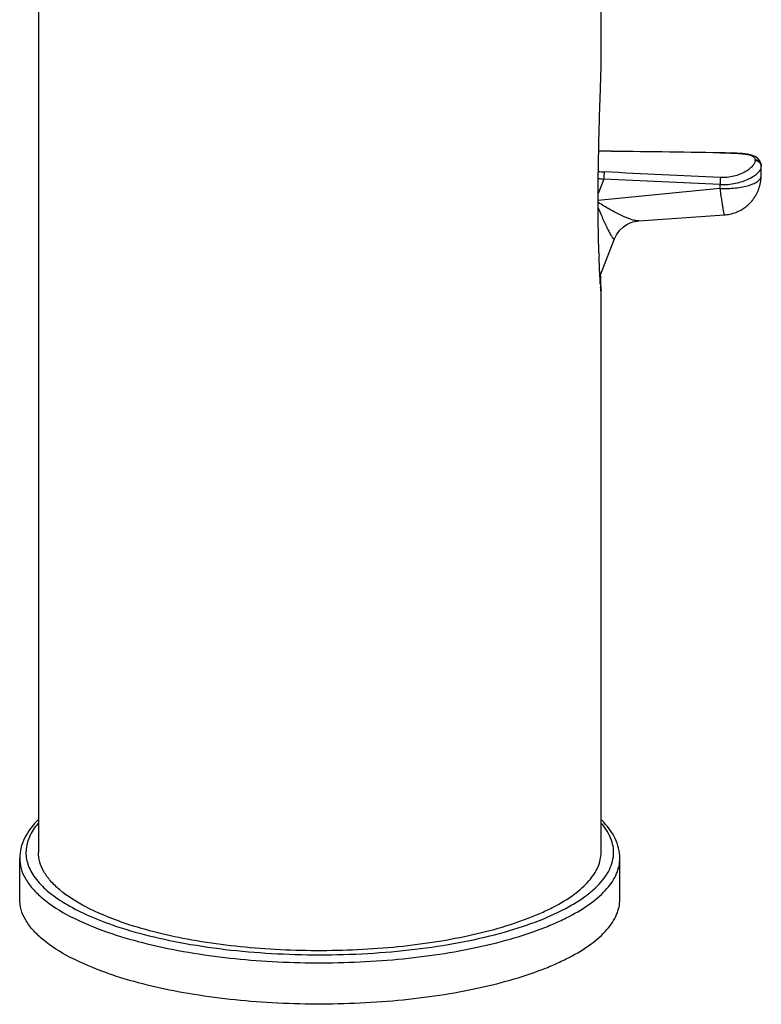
# Model space of a CAD drawing. Header units: millimetres. Extents: x 0 to 841, y 0 to 594.
# Tile 1 of 4: x 190 to 249, y 100 to 179. Entities that reach past the tile are written whole.
import ezdxf

# ---------------------------------------------------------------- set-up
doc = ezdxf.new("R2010")
doc.units = ezdxf.units.MM
doc.header["$LTSCALE"] = 46.255
doc.layers.get('0').update_dxf_attribs({"linetype": 'CONTINUOUS'})

msp = doc.modelspace()

# ---------------------------------------------------------------- linework, layer by layer
at = {"color": 7, "linetype": 'CONTINUOUS'}
for p, q in [((236.16, 175.222), (236.16, 236.626)), ((191.16, 207.96), (191.16, 112.398)), ((248.971, 167.283), (248.971, 167.298)), ((239.175, 162.934), (246.028, 163.415)), ((236.065, 158.474), (237.243, 161.507)), ((235.985, 160.366), (235.983, 160.448)), ((236.16, 112.398), (236.16, 157.328)), ((189.66, 108.649), (189.66, 111.929)), ((237.66, 108.649), (237.66, 111.929))]:
    msp.add_line(p, q, dxfattribs=at)
at = {"color": 9, "linetype": 'CONTINUOUS'}
for p, q in [((236.402, 168.505), (236.4, 168.507)), ((245.698, 168.382), (245.697, 168.383)), ((248.48, 167.766), (248.48, 167.79)), ((236.37, 166.274), (235.926, 165.129)), ((245.66, 165.527), (235.925, 164.567)), ((245.666, 165.843), (245.66, 165.527))]:
    msp.add_line(p, q, dxfattribs=at)
at = {"color": 7, "linetype": 'CONTINUOUS'}
for points in [[(236.4, 168.507), (236.017, 168.508), (235.966, 168.508)], [(248.971, 167.321), (248.942, 167.534), (248.848, 167.744), (248.69, 167.928), (248.475, 168.074), (248.198, 168.185), (247.856, 168.264), (247.456, 168.315), (247.013, 168.346), (246.547, 168.365), (246.086, 168.376), (245.697, 168.383)], [(246.028, 163.415), (246.1, 163.421), (246.227, 163.436), (246.351, 163.455), (246.472, 163.479), (246.59, 163.507), (246.705, 163.538), (246.817, 163.574), (246.926, 163.613), (247.03, 163.655), (247.132, 163.7), (247.23, 163.747), (247.324, 163.797), (247.414, 163.848), (247.501, 163.902), (247.584, 163.956), (247.663, 164.013), (247.739, 164.07), (247.812, 164.128), (247.882, 164.187), (247.948, 164.247), (248.011, 164.307), (248.071, 164.367), (248.128, 164.428), (248.182, 164.489), (248.234, 164.549), (248.282, 164.609), (248.328, 164.669), (248.371, 164.728), (248.413, 164.787), (248.451, 164.846), (248.488, 164.904), (248.523, 164.962), (248.556, 165.019), (248.587, 165.076), (248.616, 165.133), (248.644, 165.188), (248.67, 165.243), (248.694, 165.297), (248.717, 165.351), (248.738, 165.403), (248.758, 165.455), (248.776, 165.505), (248.793, 165.555), (248.809, 165.604), (248.824, 165.652), (248.838, 165.699), (248.85, 165.745), (248.862, 165.791), (248.873, 165.835), (248.883, 165.88), (248.893, 165.924), (248.901, 165.967), (248.909, 166.009), (248.916, 166.051), (248.923, 166.092), (248.928, 166.133), (248.934, 166.173), (248.938, 166.213), (248.942, 166.252), (248.946, 166.29), (248.949, 166.325), (248.951, 166.362), (248.953, 166.397), (248.954, 166.424), (248.956, 166.46), (248.956, 166.49), (248.971, 167.283)], [(237.243, 161.507), (237.395, 161.82), (237.636, 162.157), (237.947, 162.454), (238.307, 162.687), (238.691, 162.844), (239.064, 162.923), (239.175, 162.934)]]:
    msp.add_lwpolyline(points, dxfattribs=at)
at = {"color": 9, "linetype": 'CONTINUOUS'}
for centre, radius, start, end in [((236.134, 147.208), 21.299, 89.27824, 90.45256), ((196.996, -3182.292), 3351.028, 89.167269, 89.326218), ((248.535, 167.298), 0.437, 0.01074, 2.96651), ((236.867, 171.404), 5.154, 259.55732, 264.46981), ((236.578, 170.626), 3.784, 260.28161, 267.33644), ((77.755, -3359.425), 3529.265, 87.273019, 87.424092), ((81.155, -3159.529), 3329.996, 87.167728, 87.327853)]:
    msp.add_arc(centre, radius, start, end, dxfattribs=at)
at = {"color": 7, "linetype": 'CONTINUOUS'}
for centre, radius, start, end in [((193.835, -3374.386), 3543.148, 89.161324, 89.311678), ((336.638, 163.539), 100.702, 181.80544, 181.94374), ((255.632, 159.206), 19.575, 183.98335, 184.6534)]:
    msp.add_arc(centre, radius, start, end, dxfattribs=at)
for points, knots in [([(235.983, 160.448), (235.948, 161.59), (235.913, 163.949), (235.938, 167.569), (236.015, 170.685), (236.095, 173.172), (236.142, 174.399), (236.156, 174.987)], [0, 0, 0, 0, 0.235686, 0.486623, 0.746769, 0.878637, 1, 1, 1, 1]), ([(236.151, 175.245), (236.151, 175.25), (236.153, 175.263), (236.154, 175.276), (236.157, 175.284)], [0, 0, 0, 0, 0.369472, 1, 1, 1, 1]), ([(236.156, 174.987), (236.157, 175.011), (236.159, 175.09), (236.16, 175.168), (236.16, 175.222)], [0, 0, 0, 0, 0.308226, 1, 1, 1, 1]), ([(236.104, 157.846), (236.093, 158.009), (236.046, 158.768), (236.014, 159.527), (235.993, 160.123)], [0, 0, 0, 0, 0.214949, 1, 1, 1, 1]), ([(236.154, 157.684), (236.152, 157.751), (236.142, 158.059), (236.129, 158.368), (236.118, 158.61)], [0, 0, 0, 0, 0.217516, 1, 1, 1, 1]), ([(236.157, 157.328), (236.155, 157.323), (236.142, 157.372), (236.143, 157.402), (236.13, 157.509), (236.125, 157.577), (236.121, 157.618)], [0, 0, 0, 0, 0.050674, 0.254345, 0.580042, 1, 1, 1, 1]), ([(236.16, 157.409), (236.16, 157.426), (236.159, 157.518), (236.157, 157.609), (236.154, 157.684)], [0, 0, 0, 0, 0.189201, 1, 1, 1, 1]), ([(236.16, 157.409), (236.16, 157.39), (236.159, 157.363), (236.16, 157.335), (236.157, 157.328)], [0, 0, 0, 0, 0.694605, 1, 1, 1, 1]), ([(191.149, 115.011), (190.711, 114.579), (190.141, 113.859), (189.729, 112.757), (189.66, 112.202), (189.66, 111.929)], [0, 0, 0, 0, 0.526804, 0.766368, 1, 1, 1, 1]), ([(237.66, 111.929), (237.66, 112.199), (237.593, 112.746), (237.192, 113.833), (236.636, 114.547), (236.208, 114.976)], [0, 0, 0, 0, 0.233869, 0.473653, 1, 1, 1, 1]), ([(197.75, 106.852), (196.793, 107.186), (195.086, 107.886), (193.209, 109.046), (192.134, 110.072), (191.58, 110.825), (191.239, 111.602), (191.16, 112.139), (191.16, 112.398)], [0, 0, 0, 0, 0.334667, 0.607927, 0.722237, 0.823456, 0.914538, 1, 1, 1, 1]), ([(197.75, 106.852), (199.475, 106.251), (203.294, 105.317), (209.373, 104.588), (214.759, 104.499), (219.095, 104.758), (222.221, 105.115), (225.164, 105.625), (227.86, 106.278), (229.912, 106.948), (231.379, 107.553), (232.626, 108.151), (233.946, 108.941), (235.178, 110.011), (235.967, 111.161), (236.16, 112.006), (236.16, 112.398)], [0, 0, 0, 0, 0.132467, 0.283959, 0.443456, 0.522471, 0.598983, 0.671578, 0.738968, 0.800053, 0.827965, 0.854014, 0.900341, 0.93917, 0.971556, 1, 1, 1, 1]), ([(196.69, 102.733), (195.669, 103.089), (193.848, 103.836), (191.845, 105.074), (190.699, 106.168), (190.108, 106.971), (189.744, 107.8), (189.66, 108.373), (189.66, 108.649)], [0, 0, 0, 0, 0.334667, 0.607927, 0.722237, 0.823456, 0.914538, 1, 1, 1, 1]), ([(196.69, 102.733), (198.529, 102.092), (202.603, 101.095), (209.087, 100.319), (214.832, 100.223), (219.458, 100.5), (222.792, 100.88), (225.931, 101.424), (228.806, 102.121), (230.995, 102.836), (232.56, 103.481), (233.89, 104.119), (235.298, 104.962), (236.613, 106.103), (237.454, 107.33), (237.66, 108.231), (237.66, 108.649)], [0, 0, 0, 0, 0.132467, 0.283959, 0.443456, 0.522471, 0.598983, 0.671578, 0.738968, 0.800053, 0.827965, 0.854014, 0.900341, 0.93917, 0.971556, 1, 1, 1, 1])]:
    msp.add_open_spline(points, degree=3, knots=knots, dxfattribs=at)
at = {"color": 9, "linetype": 'CONTINUOUS'}
for points, knots in [([(245.698, 168.382), (245.882, 168.38), (246.244, 168.373), (246.767, 168.358), (247.245, 168.334), (247.661, 168.292), (247.96, 168.234), (248.156, 168.167), (248.271, 168.111), (248.363, 168.046), (248.431, 167.97), (248.472, 167.883), (248.48, 167.821), (248.48, 167.79)], [0, 0, 0, 0, 0.184326, 0.361307, 0.522659, 0.662639, 0.778074, 0.82635, 0.86861, 0.90554, 0.938396, 0.969105, 1, 1, 1, 1]), ([(245.666, 165.843), (245.878, 165.834), (246.298, 165.841), (246.909, 165.927), (247.474, 166.078), (247.971, 166.28), (248.384, 166.514), (248.659, 166.733), (248.82, 166.913), (248.924, 167.07), (248.97, 167.201), (248.971, 167.283)], [0, 0, 0, 0, 0.166006, 0.32815, 0.481857, 0.622888, 0.747408, 0.852174, 0.896594, 0.935702, 1, 1, 1, 1]), ([(248.48, 167.766), (248.48, 167.694), (248.446, 167.579), (248.363, 167.437), (248.235, 167.273), (248.013, 167.068), (247.674, 166.843), (247.257, 166.643), (246.601, 166.433), (246.061, 166.381), (245.698, 166.399)], [0, 0, 0, 0, 0.06523, 0.104595, 0.149037, 0.25326, 0.376812, 0.517039, 0.67064, 1, 1, 1, 1]), ([(248.971, 167.321), (248.971, 167.382), (248.945, 167.505), (248.835, 167.66), (248.672, 167.763), (248.544, 167.789), (248.48, 167.79)], [0, 0, 0, 0, 0.242736, 0.489691, 0.742676, 1, 1, 1, 1]), ([(248.48, 167.766), (248.542, 167.765), (248.666, 167.741), (248.826, 167.643), (248.937, 167.497), (248.968, 167.379), (248.971, 167.32)], [0, 0, 0, 0, 0.257336, 0.510402, 0.757458, 1, 1, 1, 1]), ([(236.402, 166.846), (236.394, 166.761), (236.383, 166.57), (236.374, 166.379), (236.37, 166.274)], [0, 0, 0, 0, 0.447892, 1, 1, 1, 1]), ([(245.66, 165.527), (245.871, 165.521), (246.287, 165.521), (246.893, 165.563), (247.456, 165.644), (247.953, 165.761), (248.314, 165.889), (248.552, 166.01), (248.694, 166.102), (248.807, 166.198), (248.891, 166.3), (248.943, 166.406), (248.956, 166.48), (248.957, 166.515)], [0, 0, 0, 0, 0.174034, 0.34307, 0.501164, 0.642991, 0.764308, 0.816458, 0.86276, 0.903417, 0.939003, 0.970625, 1, 1, 1, 1]), ([(245.698, 166.399), (245.69, 166.315), (245.679, 166.13), (245.67, 165.945), (245.666, 165.843)], [0, 0, 0, 0, 0.454915, 1, 1, 1, 1]), ([(245.66, 165.527), (245.679, 165.379), (245.716, 165.093), (245.773, 164.685), (245.827, 164.323), (245.878, 164.014), (245.918, 163.794), (245.948, 163.65), (245.967, 163.568), (245.984, 163.503), (246, 163.456), (246.011, 163.429), (246.023, 163.415), (246.028, 163.415)], [0, 0, 0, 0, 0.209131, 0.401878, 0.573595, 0.720247, 0.838354, 0.885821, 0.925189, 0.956255, 0.978908, 0.993197, 1, 1, 1, 1]), ([(239.175, 162.934), (239.132, 162.931), (239.039, 162.934), (238.83, 162.967), (238.534, 163.052), (238.15, 163.199), (237.735, 163.386), (237.298, 163.605), (236.687, 163.936), (236.23, 164.209), (235.926, 164.4)], [0, 0, 0, 0, 0.035659, 0.077397, 0.176517, 0.292141, 0.419886, 0.556573, 0.699907, 1, 1, 1, 1]), ([(235.926, 163.976), (235.994, 163.81), (236.128, 163.488), (236.299, 163.094), (236.434, 162.795), (236.532, 162.584), (236.627, 162.385), (236.72, 162.198), (236.809, 162.027), (236.893, 161.872), (236.973, 161.738), (237.045, 161.628), (237.101, 161.554), (237.144, 161.51), (237.173, 161.486), (237.207, 161.47), (237.234, 161.486), (237.24, 161.499), (237.243, 161.507)], [0, 0, 0, 0, 0.186266, 0.363206, 0.447404, 0.528237, 0.605223, 0.677782, 0.745213, 0.806665, 0.861106, 0.907317, 0.943943, 0.958272, 0.969821, 0.985255, 0.991741, 1, 1, 1, 1]), ([(191.118, 114.713), (190.845, 114.389), (190.391, 113.716), (190.088, 112.561), (190.262, 111.393), (190.884, 110.283), (191.902, 109.24), (193.294, 108.263), (195.039, 107.362), (196.342, 106.85), (197.043, 106.606)], [0, 0, 0, 0, 0.105618, 0.199137, 0.291054, 0.392471, 0.511325, 0.651641, 0.814746, 1, 1, 1, 1]), ([(197.043, 106.606), (198.014, 106.267), (200.094, 105.664), (204.648, 104.734), (210.825, 104.125), (217.14, 104.209), (222.115, 104.716), (225.579, 105.296), (228.722, 106.063), (231.463, 106.996), (233.435, 107.927), (234.735, 108.752), (235.734, 109.535), (236.68, 110.563), (237.164, 111.784), (237.169, 112.725), (236.945, 113.676), (236.533, 114.322), (236.201, 114.714)], [0, 0, 0, 0, 0.067437, 0.141803, 0.304581, 0.473413, 0.555114, 0.632405, 0.703556, 0.767111, 0.822019, 0.846087, 0.867904, 0.905243, 0.936439, 0.951225, 0.96635, 1, 1, 1, 1]), ([(189.66, 111.929), (189.66, 111.653), (189.744, 111.08), (190.108, 110.251), (190.699, 109.449), (191.846, 108.355), (193.848, 107.117), (195.669, 106.37), (196.69, 106.014)], [0, 0, 0, 0, 0.085461, 0.176546, 0.277755, 0.392081, 0.665324, 1, 1, 1, 1]), ([(196.69, 106.014), (198.529, 105.373), (202.603, 104.376), (209.087, 103.599), (214.832, 103.504), (219.458, 103.78), (222.792, 104.161), (225.931, 104.705), (228.806, 105.402), (230.995, 106.116), (232.56, 106.761), (233.89, 107.399), (235.298, 108.242), (236.613, 109.383), (237.455, 110.61), (237.66, 111.511), (237.66, 111.929)], [0, 0, 0, 0, 0.132464, 0.283959, 0.443456, 0.522471, 0.598983, 0.671577, 0.738968, 0.800053, 0.827965, 0.854014, 0.900342, 0.939171, 0.971556, 1, 1, 1, 1])]:
    msp.add_open_spline(points, degree=3, knots=knots, dxfattribs=at)

doc.saveas('drawing.dxf')
